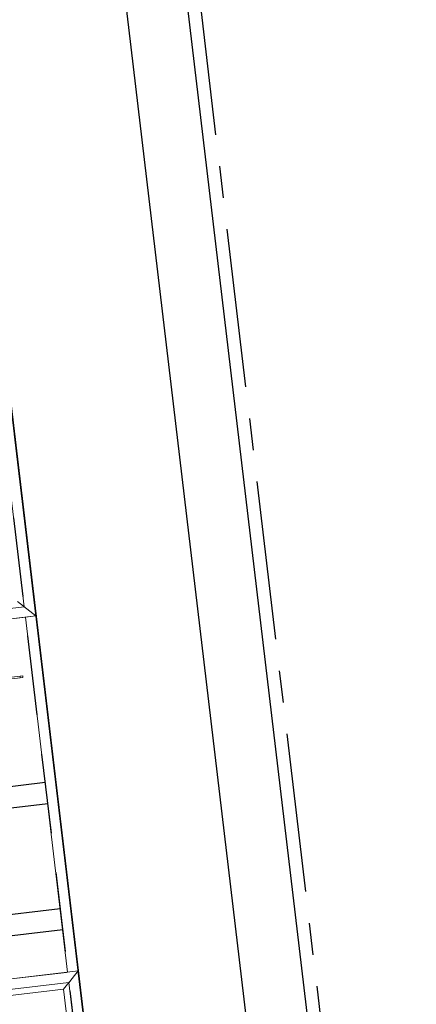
# Model space of a CAD drawing. Header units: metres. Extents: x 136314.7 to 136393.7, y 453293.7 to 453383.2.
# Tile 66 of 95: x 136339.1 to 136342.8, y 453357.2 to 453366.5. Entities that reach past the tile are written whole.
import ezdxf

# ---------------------------------------------------------------- set-up
doc = ezdxf.new("R2010")
doc.units = ezdxf.units.M
doc.set_wipeout_variables(frame=1)
for name, pattern in [('CENTER__G5', [2.4, 1.5, -0.3, 0.3, -0.3]), ('HIDDEN__G5', [1.125, 0.75, -0.375]), ('Wipeout_Contour', [1000, 0, -1000])]:
    doc.linetypes.add(name, pattern=pattern)
for name, color, linetype in [('-DR-nw-vh-band 10x20', 2, 'HIDDEN__G5'), ('-DR-nw-vh-band 12x25', 2, 'CENTER__G5'), ('-DR-nw-vh-kantverharding', 4, 'Continuous'), ('-DR-nw-vh-scheiding verhardingen', 1, 'Continuous'), ('kavelgrens', 211, 'Continuous'), ('SIT_Situatie plgr_1_New_21 Buitenwanden', 7, 'Continuous'), ('SIT_Situatie plgr_1_New_21 Buitenwanden Afdek-arcering', 7, 'Continuous'), ('SIT_Situatie plgr_1_New_31 Buitenwandopeningen', 7, 'Continuous'), ('SIT_Situatie plgr_1_New_90 Terrein perceel', 7, 'Continuous'), ('SIT_Situatie plgr_1_New_90 Terrein perceel Afdek-arcering', 7, 'Continuous')]:
    doc.layers.add(name, color=color, linetype=linetype)

# ---------------------------------------------------------------- blocks, each defined once
blk = doc.blocks.new('Woonblock 3 Jutfasehof')
at = {"layer": 'SIT_Situatie plgr_1_New_90 Terrein perceel', "color": 252, "linetype": 'Continuous', "lineweight": 0, "flags": 128}
for points in [[(-3870.9, 26735), (-3857.9, 26625.8), (-3272, 26695.4), (-3463.6, 28308.1), (-4049.5, 28238.5), (-4036.5, 28129.2), (-4145.7, 28116.3), (-3980.1, 26722.1)], [(-2862, 23243.7), (-3260.2, 26596.1), (-3846.1, 26526.5), (-3833.1, 26417.3), (-3942.4, 26404.3), (-3570.1, 23270.3), (-3460.8, 23283.3), (-3447.8, 23174.1)], [(-3257.4, 21571.4), (-3244.5, 21462.1), (-2658.6, 21531.7), (-2850.2, 23144.4), (-3436, 23074.8), (-3423.1, 22965.5), (-3532.3, 22952.6), (-3366.7, 21558.4)]]:
    blk.add_lwpolyline(points, close=True, dxfattribs=at)
for points in [[(-3160.9, 26607.9), (-3260.2, 26596.1), (-2862, 23243.7), (-2762.7, 23255.5)], [(-2762.7, 23255.5), (-3160.9, 26607.9)]]:
    blk.add_lwpolyline(points, dxfattribs=at)
at = {"color": 252, "linetype": 'Wipeout_Contour', "lineweight": 0, "ltscale": 522418.662512}
blk.add_wipeout([(-3160.9, 26607.9), (-3272, 26695.4), (-3260.2, 26596.1)], dxfattribs=at).dxf.layer = 'SIT_Situatie plgr_1_New_21 Buitenwanden Afdek-arcering'
at = {"color": 252, "linetype": 'Wipeout_Contour', "lineweight": 0, "ltscale": 528802.132275}
blk.add_wipeout([(-2850.2, 23144.4), (-2750.9, 23156.2), (-2762.7, 23255.5)], dxfattribs=at).dxf.layer = 'SIT_Situatie plgr_1_New_21 Buitenwanden Afdek-arcering'
at = {"color": 252, "linetype": 'Wipeout_Contour', "lineweight": 0, "ltscale": 697533.594877}
blk.add_wipeout([(-3283.2, 26026.9), (-3285, 26041.8), (-3309.8, 26038.9), (-3308.1, 26024)], dxfattribs=at).dxf.layer = 'SIT_Situatie plgr_1_New_90 Terrein perceel Afdek-arcering'
at = {"color": 252, "linetype": 'Wipeout_Contour', "lineweight": 0, "ltscale": 522437.918211}
blk.add_wipeout([(-3172.7, 26707.2), (-3272, 26695.4), (-3160.9, 26607.9)], dxfattribs=at).dxf.layer = 'SIT_Situatie plgr_1_New_21 Buitenwanden Afdek-arcering'
at = {"color": 252, "linetype": 'Wipeout_Contour', "lineweight": 0, "ltscale": 528662.124803}
blk.add_wipeout([(-2862, 23243.7), (-2850.2, 23144.4), (-2762.7, 23255.5)], dxfattribs=at).dxf.layer = 'SIT_Situatie plgr_1_New_21 Buitenwanden Afdek-arcering'
at = {"color": 252, "linetype": 'Wipeout_Contour', "lineweight": 0, "ltscale": 697070.111432}
blk.add_wipeout([(-3308.1, 26024), (-3309.8, 26038.9), (-3573, 26007.6), (-3571.2, 25992.7)], dxfattribs=at).dxf.layer = 'SIT_Situatie plgr_1_New_90 Terrein perceel Afdek-arcering'
at = {"layer": 'SIT_Situatie plgr_1_New_21 Buitenwanden', "color": 252, "linetype": 'Continuous', "lineweight": 0, "flags": 128}
for points in [[(-3160.9, 26607.9), (-3260.2, 26596.1)], [(-2762.7, 23255.5), (-2750.9, 23156.2)]]:
    blk.add_lwpolyline(points, dxfattribs=at)
at = {"layer": 'SIT_Situatie plgr_1_New_90 Terrein perceel', "color": 252, "linetype": 'Continuous', "lineweight": 0}
blk.add_line((-3308.1, 26024), (-3309.8, 26038.9), dxfattribs=at)
at = {"layer": 'SIT_Situatie plgr_1_New_90 Terrein perceel', "color": 252, "linetype": 'Continuous', "lineweight": 0, "flags": 128}
for points in [[(-3285, 26041.8), (-3309.8, 26038.9)], [(-3283.2, 26026.9), (-3285, 26041.8)], [(-3309.8, 26038.9), (-3573, 26007.6)], [(-3308.1, 26024), (-3571.2, 25992.7)], [(-3283.2, 26026.9), (-3308.1, 26024)]]:
    blk.add_lwpolyline(points, dxfattribs=at)
at = {"color": 252, "linetype": 'Wipeout_Contour', "lineweight": 0, "ltscale": 694518.937308}
blk.add_wipeout([(-3364.3, 28319.9), (-3463.6, 28308.1), (-3272, 26695.4), (-3172.7, 26707.2)], dxfattribs=at).dxf.layer = 'SIT_Situatie plgr_1_New_21 Buitenwanden Afdek-arcering'
at = {"color": 252, "linetype": 'Wipeout_Contour', "lineweight": 0, "ltscale": 703884.329431}
blk.add_wipeout([(-2862, 23243.7), (-3447.8, 23174.1), (-3436, 23074.8), (-2850.2, 23144.4)], dxfattribs=at).dxf.layer = 'SIT_Situatie plgr_1_New_21 Buitenwanden Afdek-arcering'
at = {"layer": 'SIT_Situatie plgr_1_New_21 Buitenwanden', "color": 252, "linetype": 'Continuous', "lineweight": 0, "flags": 128}
for points in [[(-3463.6, 28308.1), (-3272, 26695.4)], [(-3160.9, 26607.9), (-3364.3, 28319.9)], [(-2762.7, 23255.5), (-3447.8, 23174.1)], [(-3436, 23074.8), (-2850.2, 23144.4)]]:
    blk.add_lwpolyline(points, dxfattribs=at)
at = {"layer": 'SIT_Situatie plgr_1_New_31 Buitenwandopeningen', "color": 252, "linetype": 'Continuous', "lineweight": 0, "flags": 128}
blk.add_lwpolyline([(-3429.5, 23020), (-2898.4, 23083.1)], dxfattribs=at)
at = {"layer": 'SIT_Situatie plgr_1_New_90 Terrein perceel', "color": 252, "linetype": 'Continuous', "lineweight": 0}
blk.add_line((-2898.4, 23083.1), (-3429.5, 23020), dxfattribs=at)
at = {"color": 252, "linetype": 'Wipeout_Contour', "lineweight": 0, "ltscale": 695466.020035}
blk.add_wipeout([(-3846.1, 26526.5), (-3260.2, 26596.1), (-3272, 26695.4), (-3857.9, 26625.8)], dxfattribs=at).dxf.layer = 'SIT_Situatie plgr_1_New_21 Buitenwanden Afdek-arcering'
at = {"color": 252, "linetype": 'Wipeout_Contour', "lineweight": 0, "ltscale": 707091.990629}
blk.add_wipeout([(-2750.9, 23156.2), (-2850.2, 23144.4), (-2658.6, 21531.7), (-2559.3, 21543.5)], dxfattribs=at).dxf.layer = 'SIT_Situatie plgr_1_New_21 Buitenwanden Afdek-arcering'
at = {"layer": 'kavelgrens'}
blk.add_lwpolyline([(0, 0), (-3737.2, 31458.8), (-4829.5, 31329), (-5409.9, 36214.7), (-6095.1, 36133.3), (-6108.1, 36242.5), (-6217.3, 36229.5), (-6367.1, 37490.7), (-6715.3, 37650.7), (-11753, 37052.3), (-11836.7, 37757.3), (-12689, 38149.5), (-24849.5, 36704.9), (-24608.1, 34673.2), (-25674.6, 34546.6), (-21070.4, -4210.6), (-15302.4, -6727.5), (-13042.9, -1549.4), (-9915.3, -1177.9), (-9902.3, -1287.1), (-6580.7, -892.5), (-6593.6, -783.3), (0, 0)], close=True, dxfattribs=at)
at = {"layer": 'SIT_Situatie plgr_1_New_21 Buitenwanden', "color": 252, "linetype": 'Continuous', "lineweight": 0, "flags": 128}
for points in [[(-3272, 26695.4), (-3857.9, 26625.8)], [(-3846.1, 26526.5), (-3260.2, 26596.1)], [(-2850.2, 23144.4), (-2658.6, 21531.7)], [(-2547.5, 21444.2), (-2750.9, 23156.2)]]:
    blk.add_lwpolyline(points, dxfattribs=at)
at = {"layer": 'SIT_Situatie plgr_1_New_31 Buitenwandopeningen', "color": 252, "linetype": 'Continuous', "lineweight": 0, "flags": 128}
for points in [[(-3376.1, 28419.2), (-3160.9, 26607.9)], [(-3160.9, 26607.9), (-3333.3, 26743.7)], [(-3160.9, 26607.9), (-3846.1, 26526.5)], [(-3447.8, 23174.1), (-2762.7, 23255.5)], [(-2762.7, 23255.5), (-2898.4, 23083.1)], [(-2762.7, 23255.5), (-2547.5, 21444.2)], [(-2898.4, 23083.1), (-2719.8, 21580)]]:
    blk.add_lwpolyline(points, dxfattribs=at)

msp = doc.modelspace()

# ---------------------------------------------------------------- linework, layer by layer
at = {"layer": '-DR-nw-vh-band 12x25', "flags": 128}
msp.add_lwpolyline([(136340.4572, 453369.2488), (136344.7852, 453332.7953)], dxfattribs=at)
at = {"layer": '-DR-nw-vh-kantverharding', "flags": 128}
for points in [[(136344.6748, 453332.7074), (136340.3294, 453369.3079), (136357.94, 453361.1746)], [(136342.3836, 453334.2135), (136338.6456, 453365.6812), (136337.8507, 453365.5868), (136337.8507, 453365.5868)], [(136338.6123, 453359.1759), (136339.3075, 453359.2584)], [(136338.6359, 453358.9773), (136339.331, 453359.0598)], [(136338.7539, 453357.9842), (136339.449, 453358.0668)], [(136338.7775, 453357.7856), (136339.4726, 453357.8682)]]:
    msp.add_lwpolyline(points, dxfattribs=at)
at = {"layer": '-DR-nw-vh-scheiding verhardingen', "flags": 128}
msp.add_lwpolyline([(136344.0934, 453332.7272), (136339.451, 453371.8286)], dxfattribs=at)

# ---------------------------------------------------------------- next in the draw order: block references
at = {"layer": 'kavelgrens', "xscale": 0.001, "yscale": 0.001}
msp.add_blockref('Woonblock 3 Jutfasehof', (136342.3796, 453334.222), dxfattribs=at)

# ---------------------------------------------------------------- next in the draw order: linework, layer by layer
at = {"layer": '-DR-nw-vh-band 10x20', "flags": 128}
msp.add_lwpolyline([(136342.2843, 453334.2017), (136338.5569, 453365.5798), (136337.8617, 453365.4979), (136337.8613, 453365.4979)], dxfattribs=at)

doc.saveas('drawing.dxf')
